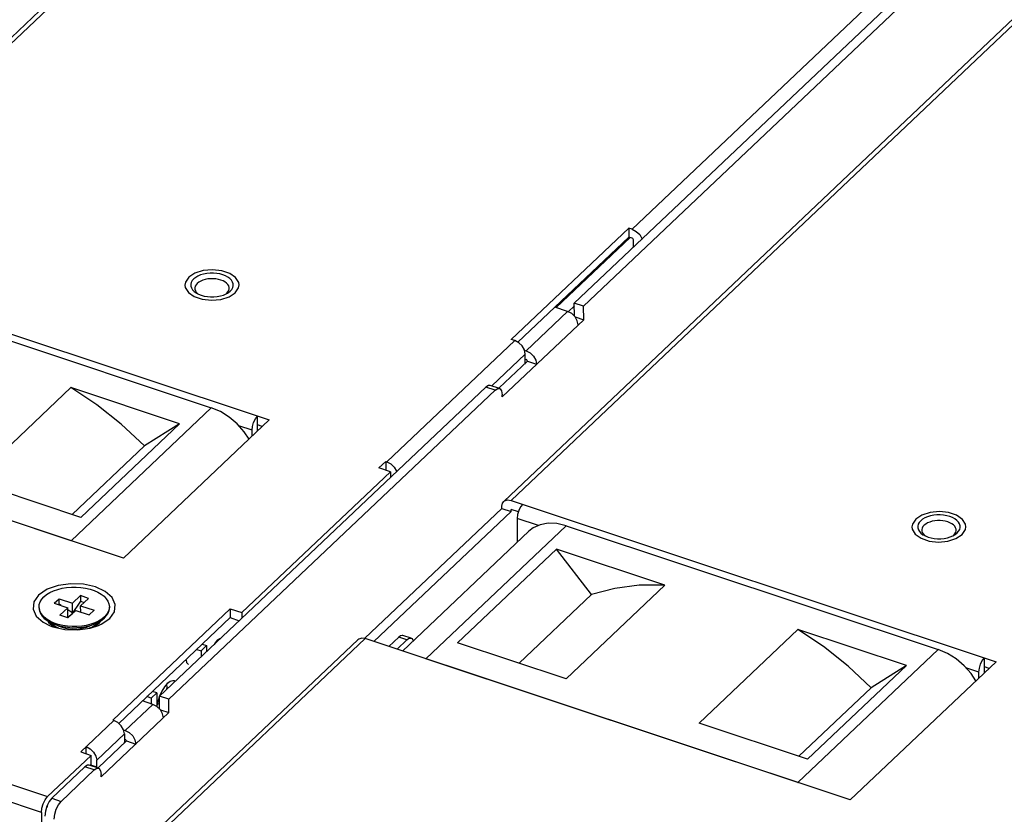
# Model space of a CAD drawing. Extents: x 0 to 1189, y 0 to 841.
# Tile 10 of 256: x 435 to 461, y 110 to 130. Entities that reach past the tile are written whole.
import ezdxf

# ---------------------------------------------------------------- set-up
doc = ezdxf.new("R2010")
doc.units = 0
doc.header["$LTSCALE"] = 65.395
for name, color, linetype in [('5CC-2401HAR-TOP-01_1', 7, 'CONTINUOUS'), ('5CC-2401UAR-BOT-01_8', 7, 'CONTINUOUS'), ('5HC-2401HAR-CN101-01_1', 7, 'CONTINUOUS'), ('BOARDEMI_1', 7, 'CONTINUOUS'), ('FAN-3HF0102923GP_1', 7, 'CONTINUOUS'), ('LATCH-COMPUWARE-A01_1', 7, 'CONTINUOUS'), ('NUT-M3_A-01_1', 7, 'CONTINUOUS'), ('PCB-2401HCR-EMI-01_1', 7, 'CONTINUOUS'), ('PCB-2401HCR-MAIN-01_1', 7, 'CONTINUOUS'), ('SCREW-M3-L4_1', 7, 'CONTINUOUS'), ('STANDOFF-M3-OD4-L4-01_1', 7, 'CONTINUOUS')]:
    doc.layers.add(name, color=color, linetype=linetype)

msp = doc.modelspace()

# ---------------------------------------------------------------- linework, layer by layer
at = {"layer": '5CC-2401HAR-TOP-01_1', "color": 7, "linetype": 'Continuous'}
for p, q in [((449.393, 123.148), (464.985, 137.925)), ((449.634, 123.067), (465.226, 137.845)), ((449.22, 122.935), (448.889, 123.045)), ((449.634, 123.067), (449.393, 123.148)), ((449.394, 122.813), (449.393, 123.148)), ((449.635, 122.72), (449.634, 123.067)), ((448.148, 121.918), (449.22, 122.935)), ((449.325, 122.88), (449.22, 122.935)), ((449.412, 122.795), (449.325, 122.88)), ((449.471, 122.692), (449.412, 122.795)), ((449.413, 122.794), (449.635, 122.72)), ((447.525, 120.721), (449.635, 122.72)), ((449.492, 122.585), (449.471, 122.692)), ((448.104, 121.933), (448.148, 121.918)), ((447.445, 120.953), (448.178, 121.648)), ((448.124, 121.695), (448.148, 121.687)), ((448.164, 121.677), (448.148, 121.687)), ((448.178, 121.648), (448.419, 121.568)), ((447.456, 120.941), (447.216, 121.021)), ((438.665, 112.98), (447.105, 120.978)), ((438.906, 112.9), (447.345, 120.898)), ((447.345, 120.898), (447.105, 120.978)), ((447.525, 120.721), (447.525, 120.778)), ((438.492, 112.767), (438.221, 112.858)), ((438.906, 112.9), (438.665, 112.98)), ((438.666, 112.645), (438.665, 112.98)), ((438.907, 112.552), (438.906, 112.9)), ((437.777, 112.09), (438.492, 112.767)), ((438.597, 112.713), (438.492, 112.767)), ((438.684, 112.627), (438.597, 112.713)), ((438.742, 112.524), (438.684, 112.627)), ((438.684, 112.626), (438.907, 112.552)), ((437.154, 110.892), (438.907, 112.552)), ((438.763, 112.417), (438.742, 112.524)), ((437.733, 112.104), (437.777, 112.09)), ((437.754, 111.866), (437.777, 111.858)), ((437.074, 111.124), (437.808, 111.819)), ((437.808, 111.819), (438.048, 111.739)), ((435.876, 110.336), (436.734, 111.15)), ((436.116, 110.256), (436.975, 111.07)), ((436.803, 111.193), (436.734, 111.15)), ((436.975, 111.07), (436.734, 111.15)), ((436.845, 111.192), (436.803, 111.193)), ((437.086, 111.112), (436.845, 111.192)), ((437.154, 110.892), (437.154, 110.95)), ((435.876, 110.336), (435.807, 110.249)), ((435.876, 110.336), (436.116, 110.256)), ((435.749, 110.132), (435.711, 110.002)), ((435.807, 110.249), (435.749, 110.132)), ((436.048, 110.168), (436.116, 110.256)), ((435.711, 110.002), (435.698, 109.877))]:
    msp.add_line(p, q, dxfattribs=at)
for points in [[(448.148, 121.918), (448.252, 121.863), (448.339, 121.778), (448.398, 121.675), (448.419, 121.568)], [(448.178, 121.648), (448.174, 121.663), (448.164, 121.677)], [(447.216, 121.021), (447.174, 121.021), (447.105, 120.978)], [(447.345, 120.898), (447.414, 120.941), (447.457, 120.941)], [(447.457, 120.941), (447.472, 120.933), (447.511, 120.877), (447.525, 120.778)], [(437.777, 112.09), (437.881, 112.035), (437.969, 111.95), (438.027, 111.846), (438.048, 111.739)], [(437.808, 111.819), (437.804, 111.835), (437.793, 111.848), (437.777, 111.858)], [(436.975, 111.07), (437.044, 111.113), (437.086, 111.112)], [(437.086, 111.112), (437.101, 111.105), (437.14, 111.048), (437.154, 110.95)], [(435.938, 109.797), (435.952, 109.922), (435.99, 110.052), (436.048, 110.168)]]:
    msp.add_lwpolyline(points, dxfattribs=at)
at = {"layer": '5CC-2401UAR-BOT-01_8', "color": 7, "linetype": 'Continuous'}
for p, q in [((458.478, 152.437), (428.761, 124.272)), ((458.67, 152.465), (428.953, 124.3)), ((477.475, 146.208), (447.758, 118.044)), ((477.283, 146.18), (447.566, 118.016)), ((450.892, 125.06), (465.733, 139.125)), ((447.762, 122.209), (450.802, 125.09)), ((450.892, 125.06), (450.802, 125.09)), ((450.802, 125.09), (450.803, 124.859)), ((447.932, 122.138), (450.803, 124.859)), ((450.893, 124.828), (450.803, 124.859)), ((450.924, 124.598), (450.923, 124.79)), ((428.953, 124.3), (441.499, 120.126)), ((439.419, 123.818), (439.333, 123.689)), ((439.333, 123.689), (439.321, 123.616)), ((439.321, 123.616), (439.33, 123.552)), ((439.33, 123.552), (439.409, 123.425)), ((440.622, 123.417), (440.709, 123.546)), ((440.709, 123.546), (440.72, 123.619)), ((449.231, 122.924), (449.394, 123.079)), ((444.545, 119.044), (447.853, 122.179)), ((447.853, 122.179), (447.762, 122.209)), ((447.957, 122.124), (447.853, 122.179)), ((448.124, 121.829), (447.257, 121.007)), ((448.125, 121.568), (448.124, 121.829)), ((437.727, 116.55), (425.18, 120.725)), ((441.199, 119.842), (441.199, 120.226)), ((441.499, 120.126), (437.727, 116.55)), ((441.056, 119.859), (440.718, 119.972)), ((441.319, 119.955), (441.199, 119.995)), ((441.056, 119.706), (441.056, 119.859)), ((444.515, 119.054), (444.336, 118.885)), ((444.515, 119.054), (444.545, 119.044)), ((444.515, 119.054), (444.515, 118.823)), ((440.793, 115.141), (444.637, 118.785)), ((444.637, 118.785), (444.336, 118.885)), ((444.637, 118.785), (444.637, 118.64)), ((447.518, 117.892), (447.536, 117.976)), ((447.536, 117.976), (447.566, 118.016)), ((447.758, 118.044), (460.304, 113.87)), ((448.059, 117.944), (448.003, 117.874)), ((443.976, 114.478), (447.518, 117.835)), ((444.211, 114.393), (447.758, 117.754)), ((447.518, 117.835), (447.518, 117.892)), ((447.518, 117.835), (447.758, 117.754)), ((447.948, 117.749), (447.758, 117.812)), ((447.758, 117.754), (447.758, 117.812)), ((448.003, 117.874), (447.958, 117.78)), ((448.465, 117.394), (447.916, 117.577)), ((447.916, 117.577), (447.917, 116.961)), ((458.138, 117.432), (458.126, 117.359)), ((458.224, 117.561), (458.138, 117.432)), ((458.126, 117.359), (458.135, 117.296)), ((458.135, 117.296), (458.214, 117.168)), ((459.427, 117.161), (459.514, 117.289)), ((459.514, 117.289), (459.525, 117.363)), ((435.753, 115.743), (435.536, 115.596)), ((420.119, 115.586), (435.768, 110.379)), ((440.492, 115.241), (437.452, 112.36)), ((440.492, 115.241), (440.793, 115.141)), ((440.492, 115.241), (440.492, 115.01)), ((440.793, 115.141), (440.793, 114.996)), ((435.816, 114.854), (435.772, 114.924)), ((437.139, 114.927), (437.087, 114.849)), ((437.156, 114.839), (437.373, 114.985)), ((440.492, 115.01), (437.607, 112.275)), ((440.492, 115.01), (440.725, 114.932)), ((435.947, 114.765), (435.816, 114.854)), ((435.83, 114.802), (435.905, 114.775)), ((436.869, 114.738), (437.082, 114.805)), ((437.087, 114.849), (436.961, 114.767)), ((437.082, 114.805), (437.156, 114.839)), ((443.793, 114.44), (438.572, 109.492)), ((443.985, 114.468), (438.764, 109.52)), ((456.532, 110.294), (443.985, 114.468)), ((435.608, 109.966), (423.813, 113.89)), ((460.304, 113.87), (456.532, 110.294)), ((460.004, 113.585), (460.004, 113.97)), ((459.861, 113.603), (459.523, 113.715)), ((459.861, 113.45), (459.861, 113.603)), ((460.124, 113.698), (460.004, 113.738)), ((436.624, 111.537), (437.482, 112.35)), ((437.452, 112.36), (437.482, 112.35)), ((437.587, 112.296), (437.482, 112.35)), ((437.674, 112.21), (437.587, 112.296)), ((437.753, 112), (437.038, 111.322)), ((437.754, 111.826), (437.747, 111.761)), ((437.753, 112), (437.754, 111.826)), ((436.767, 111.673), (436.871, 111.618)), ((436.767, 111.489), (436.767, 111.673)), ((436.871, 111.618), (436.958, 111.533)), ((436.895, 111.447), (435.768, 110.379)), ((436.624, 111.537), (436.895, 111.447)), ((436.895, 111.215), (436.895, 111.447)), ((437.039, 111.148), (437.038, 111.322)), ((436.895, 111.215), (436.864, 111.186)), ((436.88, 111.201), (437.039, 111.148)), ((437.042, 111.127), (437.039, 111.148)), ((435.706, 110.3), (435.768, 110.379)), ((435.608, 109.966), (435.623, 102.847))]:
    msp.add_line(p, q, dxfattribs=at)
for points in [[(450.892, 125.06), (450.997, 125.005), (451.084, 124.92), (451.143, 124.817), (451.145, 124.807)], [(450.923, 124.79), (450.919, 124.805), (450.908, 124.82), (450.893, 124.828)], [(440.72, 123.619), (440.711, 123.682), (440.632, 123.81), (440.479, 123.915), (440.271, 123.985), (440.033, 124.011), (439.794, 123.989), (439.579, 123.922), (439.419, 123.818)], [(439.409, 123.425), (439.562, 123.319), (439.77, 123.249), (440.008, 123.224), (440.247, 123.245), (440.462, 123.312), (440.622, 123.417)], [(448.124, 121.829), (448.103, 121.936), (448.044, 122.039), (447.957, 122.124)], [(441.056, 119.859), (441.067, 119.959), (441.098, 120.062), (441.143, 120.156), (441.199, 120.226)], [(444.545, 119.044), (444.649, 118.989), (444.737, 118.904)], [(444.737, 118.904), (444.795, 118.801), (444.797, 118.791)], [(447.566, 118.016), (447.588, 118.033), (447.665, 118.057), (447.758, 118.044)], [(447.958, 117.78), (447.927, 117.676), (447.916, 117.577)], [(459.525, 117.363), (459.516, 117.426), (459.437, 117.553), (459.284, 117.659), (459.076, 117.729), (458.838, 117.754), (458.599, 117.733), (458.384, 117.666), (458.224, 117.561)], [(458.214, 117.168), (458.367, 117.063), (458.575, 116.993), (458.813, 116.967), (459.052, 116.989), (459.267, 117.056), (459.427, 117.161)], [(437.373, 114.985), (437.498, 115.162), (437.518, 115.35), (437.436, 115.53), (437.26, 115.687), (437.004, 115.807), (436.695, 115.877), (436.364, 115.889), (436.04, 115.844), (435.753, 115.743)], [(435.536, 115.596), (435.411, 115.42), (435.391, 115.232), (435.473, 115.052), (435.649, 114.895), (435.83, 114.802)], [(435.905, 114.775), (436.214, 114.705), (436.545, 114.692), (436.869, 114.738)], [(443.985, 114.468), (443.892, 114.481), (443.815, 114.457), (443.793, 114.44)], [(459.861, 113.603), (459.872, 113.702), (459.903, 113.806), (459.948, 113.899), (460.004, 113.97)], [(437.753, 112), (437.732, 112.107), (437.674, 112.21)], [(436.958, 111.533), (437.017, 111.429), (437.038, 111.322)], [(435.608, 109.966), (435.62, 110.079), (435.655, 110.195), (435.706, 110.3)], [(435.769, 110.148), (435.76, 110.135), (435.753, 110.119), (435.751, 110.102)]]:
    msp.add_lwpolyline(points, dxfattribs=at)
at = {"layer": '5HC-2401HAR-CN101-01_1', "color": 7, "linetype": 'Continuous'}
for p, q in [((435.821, 114.895), (435.844, 114.867)), ((437.057, 114.859), (437.089, 114.896)), ((435.844, 114.867), (435.913, 114.81)), ((435.913, 114.81), (435.998, 114.761)), ((435.998, 114.761), (436.036, 114.745)), ((436.986, 114.804), (437.057, 114.859)), ((439.625, 114.188), (439.736, 114.151)), ((439.736, 114.151), (439.879, 114.286)), ((439.736, 114.151), (439.737, 113.995)), ((439.768, 114.323), (439.879, 114.286)), ((439.879, 114.286), (439.88, 114.131)), ((438.592, 113.066), (438.481, 113.103)), ((438.449, 112.931), (438.338, 112.968)), ((438.592, 113.066), (438.449, 112.931)), ((438.449, 112.931), (438.449, 112.782)), ((438.592, 113.066), (438.593, 112.715)), ((438.608, 112.791), (438.666, 112.772))]:
    msp.add_line(p, q, dxfattribs=at)
msp.add_lwpolyline([(436.843, 114.734), (436.899, 114.756), (436.986, 114.804)], dxfattribs=at)
at = {"layer": 'BOARDEMI_1', "color": 6, "linetype": 'Continuous'}
for p, q in [((438.939, 113.358), (438.866, 113.305)), ((439.066, 113.36), (439.042, 113.372)), ((438.723, 113.11), (438.664, 112.981)), ((438.792, 113.22), (438.723, 113.11)), ((438.866, 113.305), (438.792, 113.22)), ((438.844, 113.28), (438.85, 113.211)), ((438.85, 113.211), (438.846, 113.151)), ((438.618, 112.841), (438.594, 112.725)), ((438.664, 112.981), (438.618, 112.841))]:
    msp.add_line(p, q, dxfattribs=at)
for points in [[(440.239, 114.472), (440.215, 114.465), (440.158, 114.424), (440.1, 114.357), (440.073, 114.314)], [(439.349, 113.911), (439.364, 113.85), (439.391, 113.811), (439.409, 113.801)], [(439.042, 113.372), (439.008, 113.377), (438.939, 113.358)]]:
    msp.add_lwpolyline(points, dxfattribs=at)
at = {"layer": 'FAN-3HF0102923GP_1', "color": 7, "linetype": 'Continuous'}
for p, q in [((430.374, 123.644), (440.002, 120.441)), ((433.815, 118.54), (436.371, 120.962)), ((439.18, 120.028), (436.371, 120.962)), ((436.373, 117.001), (440.002, 120.441)), ((436.373, 117.001), (426.745, 120.205)), ((439.18, 120.028), (436.624, 117.605)), ((439.18, 120.028), (438.271, 119.455)), ((438.271, 119.455), (436.399, 117.68)), ((436.624, 117.605), (433.815, 118.54)), ((444.949, 114.147), (448.219, 117.246)), ((449.179, 117.388), (445.55, 113.948)), ((449.179, 117.388), (458.807, 114.184)), ((436.373, 117.001), (436.381, 116.998)), ((448.929, 116.784), (446.372, 114.362)), ((451.738, 115.85), (448.929, 116.784)), ((449.841, 115.605), (448.929, 116.784)), ((451.738, 115.85), (449.182, 113.427)), ((447.969, 113.83), (449.841, 115.605)), ((452.62, 112.283), (455.176, 114.706)), ((457.985, 113.771), (455.176, 114.706)), ((449.182, 113.427), (446.372, 114.362)), ((455.178, 110.745), (458.807, 114.184)), ((445.543, 113.95), (445.55, 113.948)), ((455.178, 110.745), (445.55, 113.948)), ((457.985, 113.771), (455.429, 111.348)), ((457.985, 113.771), (457.076, 113.198)), ((457.076, 113.198), (455.204, 111.423)), ((455.429, 111.348), (452.62, 112.283)), ((455.178, 110.745), (455.186, 110.742))]:
    msp.add_line(p, q, dxfattribs=at)
for points in [[(438.271, 119.455), (437.673, 120.013), (437.037, 120.518), (436.371, 120.962)], [(440.978, 119.632), (440.854, 119.819), (440.672, 120.023), (440.464, 120.199), (440.238, 120.34), (440.002, 120.441)], [(449.179, 117.388), (448.944, 117.444), (448.718, 117.453), (448.511, 117.415), (448.329, 117.332), (448.219, 117.246)], [(451.738, 115.85), (451.073, 115.848), (450.438, 115.767), (449.841, 115.605)], [(457.076, 113.198), (456.478, 113.757), (455.842, 114.262), (455.176, 114.706)], [(459.783, 113.376), (459.659, 113.562), (459.477, 113.767), (459.269, 113.943), (459.043, 114.084), (458.807, 114.184)]]:
    msp.add_lwpolyline(points, dxfattribs=at)
at = {"layer": 'LATCH-COMPUWARE-A01_1', "color": 7, "linetype": 'Continuous'}
for p, q in [((444.85, 114.505), (444.596, 114.265)), ((445.061, 114.435), (444.807, 114.195)), ((445.061, 114.435), (444.85, 114.505)), ((445.172, 114.478), (444.961, 114.548))]:
    msp.add_line(p, q, dxfattribs=at)
for points in [[(444.961, 114.548), (444.94, 114.551), (444.897, 114.539), (444.85, 114.505)], [(445.061, 114.435), (445.107, 114.469), (445.15, 114.481), (445.172, 114.478)], [(445.172, 114.478), (445.188, 114.47), (445.216, 114.437), (445.226, 114.409)]]:
    msp.add_lwpolyline(points, dxfattribs=at)
at = {"layer": 'NUT-M3_A-01_1', "color": 7, "linetype": 'Continuous'}
for p, q in [((435.845, 114.866), (435.82, 114.895)), ((437.082, 114.885), (437.029, 114.834)), ((437.091, 114.897), (437.057, 114.859)), ((437.091, 114.898), (437.082, 114.885)), ((435.903, 114.817), (435.845, 114.866)), ((435.936, 114.795), (435.872, 114.841)), ((435.973, 114.773), (435.903, 114.817)), ((436.012, 114.754), (435.936, 114.795)), ((436.054, 114.736), (435.973, 114.773)), ((436.032, 114.746), (436.012, 114.754)), ((436.925, 114.768), (436.848, 114.735)), ((436.859, 114.801), (436.872, 114.808)), ((436.997, 114.811), (436.925, 114.768)), ((437.029, 114.834), (436.962, 114.789)), ((437.057, 114.859), (436.997, 114.811))]:
    msp.add_line(p, q, dxfattribs=at)
for points in [[(435.872, 114.841), (435.821, 114.892), (435.817, 114.897)], [(436.042, 114.805), (436.063, 114.794), (436.142, 114.763)], [(436.142, 114.763), (436.229, 114.739), (436.321, 114.723), (436.416, 114.716), (436.512, 114.716), (436.606, 114.726), (436.697, 114.743), (436.782, 114.768), (436.859, 114.801)], [(436.962, 114.789), (436.885, 114.749), (436.845, 114.734)]]:
    msp.add_lwpolyline(points, dxfattribs=at)
at = {"layer": 'PCB-2401HCR-EMI-01_1', "color": 7, "linetype": 'Continuous'}
for p, q in [((438.939, 113.358), (438.864, 113.303)), ((439.008, 113.377), (438.939, 113.358)), ((439.042, 113.372), (439.008, 113.377)), ((439.066, 113.36), (439.042, 113.372)), ((438.721, 113.105), (438.664, 112.98)), ((438.79, 113.217), (438.721, 113.105)), ((438.864, 113.303), (438.79, 113.217)), ((438.844, 113.28), (438.85, 113.213)), ((438.85, 113.213), (438.846, 113.151))]:
    msp.add_line(p, q, dxfattribs=at)
msp.add_lwpolyline([(438.662, 112.976), (438.617, 112.838), (438.594, 112.725)], dxfattribs=at)
at = {"layer": 'PCB-2401HCR-MAIN-01_1', "color": 7, "linetype": 'Continuous'}
msp.add_line((448.922, 123.034), (450.835, 124.848), dxfattribs=at)
at = {"layer": 'SCREW-M3-L4_1', "color": 7, "linetype": 'Continuous'}
for p, q in [((435.616, 115.489), (435.672, 115.551)), ((435.941, 115.382), (436.066, 115.5)), ((436.066, 115.5), (436.412, 115.385)), ((436.066, 115.356), (436.066, 115.5)), ((436.618, 115.435), (436.387, 115.092)), ((436.412, 115.385), (436.617, 115.58)), ((436.828, 115.51), (436.617, 115.58)), ((436.617, 115.58), (436.618, 115.435)), ((436.618, 115.435), (436.715, 115.403)), ((436.622, 115.315), (436.828, 115.51)), ((435.554, 115.214), (435.545, 115.289)), ((435.545, 115.26), (435.545, 115.289)), ((435.941, 115.382), (436.287, 115.267)), ((436.066, 115.356), (436.054, 115.344)), ((436.115, 115.324), (436.066, 115.356)), ((436.081, 115.072), (436.287, 115.267)), ((436.287, 115.011), (436.287, 115.267)), ((436.421, 115.124), (436.287, 115.212)), ((436.292, 115.002), (436.497, 115.196)), ((436.412, 115.13), (436.412, 115.385)), ((436.497, 115.196), (436.843, 115.081)), ((436.622, 115.315), (436.968, 115.2)), ((436.623, 115.155), (436.622, 115.315)), ((436.843, 115.081), (436.968, 115.2)), ((437.365, 115.264), (437.365, 115.293)), ((435.84, 114.912), (435.755, 114.963)), ((435.755, 114.934), (435.84, 114.883)), ((435.937, 114.869), (435.84, 114.912)), ((435.84, 114.883), (435.937, 114.84)), ((436.292, 115.002), (436.081, 115.072)), ((436.312, 115.021), (436.277, 115.007)), ((436.287, 115.011), (436.412, 115.13)), ((436.298, 115.007), (436.287, 115.011)), ((436.287, 115.011), (436.301, 115.01)), ((436.423, 115.126), (436.412, 115.13)), ((436.412, 115.13), (436.416, 115.119)), ((437.082, 114.921), (436.987, 114.877)), ((436.987, 114.848), (437.082, 114.892)), ((437.166, 114.973), (437.082, 114.921)), ((437.082, 114.892), (437.166, 114.944)), ((437.237, 115.031), (437.166, 114.973)), ((437.166, 114.944), (437.237, 115.002)), ((436.768, 114.782), (436.881, 114.811)), ((436.881, 114.811), (436.987, 114.848))]:
    msp.add_line(p, q, dxfattribs=at)
for points in [[(435.672, 115.551), (435.743, 115.609), (435.827, 115.66), (435.922, 115.705), (436.028, 115.742), (436.141, 115.771), (436.26, 115.791)], [(436.26, 115.791), (436.383, 115.801), (436.507, 115.802), (436.63, 115.793), (436.751, 115.775), (436.865, 115.748), (436.972, 115.713), (437.069, 115.669), (437.155, 115.619), (437.227, 115.562), (437.285, 115.501)], [(435.545, 115.289), (435.552, 115.353), (435.576, 115.422), (435.616, 115.489)], [(437.285, 115.501), (437.328, 115.436), (437.355, 115.367), (437.365, 115.293)], [(435.545, 115.26), (435.554, 115.186), (435.581, 115.118), (435.624, 115.052), (435.682, 114.99), (435.755, 114.934)], [(435.755, 114.963), (435.682, 115.019), (435.624, 115.081), (435.581, 115.146), (435.554, 115.214)], [(437.365, 115.293), (437.357, 115.228), (437.333, 115.159), (437.293, 115.093), (437.237, 115.031)], [(437.237, 115.002), (437.293, 115.064), (437.333, 115.13), (437.357, 115.199), (437.365, 115.264)], [(436.987, 114.877), (436.882, 114.84), (436.768, 114.811), (436.649, 114.791), (436.526, 114.781), (436.402, 114.78), (436.279, 114.789), (436.159, 114.806), (436.044, 114.834), (435.937, 114.869)], [(435.937, 114.84), (436.044, 114.805), (436.159, 114.778), (436.279, 114.76), (436.402, 114.751), (436.526, 114.752), (436.649, 114.762), (436.768, 114.782)]]:
    msp.add_lwpolyline(points, dxfattribs=at)
at = {"layer": 'STANDOFF-M3-OD4-L4-01_1', "color": 7, "linetype": 'Continuous'}
for p, q in [((440.248, 123.746), (440.185, 123.763)), ((440.378, 123.383), (440.403, 123.403)), ((459.053, 117.489), (458.99, 117.506)), ((459.183, 117.127), (459.208, 117.147))]:
    msp.add_line(p, q, dxfattribs=at)
for points in [[(440.301, 123.883), (440.224, 123.905), (440.141, 123.919), (440.056, 123.926), (439.97, 123.925), (439.885, 123.917), (439.804, 123.901), (439.727, 123.878), (439.658, 123.849), (439.598, 123.814), (439.548, 123.774)], [(440.569, 123.598), (440.568, 123.647), (440.553, 123.694), (440.525, 123.74), (440.485, 123.783), (440.434, 123.822), (440.372, 123.855), (440.301, 123.883)], [(439.548, 123.774), (439.51, 123.731), (439.485, 123.684), (439.472, 123.636)], [(439.472, 123.636), (439.473, 123.588), (439.488, 123.54), (439.516, 123.495), (439.556, 123.452), (439.607, 123.413), (439.618, 123.406)], [(439.639, 123.658), (439.608, 123.622), (439.587, 123.585), (439.577, 123.546), (439.576, 123.53)], [(439.911, 123.773), (439.845, 123.76), (439.783, 123.741), (439.728, 123.718), (439.679, 123.69), (439.639, 123.658)], [(440.185, 123.763), (440.119, 123.774), (440.05, 123.78), (439.98, 123.779), (439.911, 123.773)], [(440.465, 123.531), (440.463, 123.554), (440.452, 123.593), (440.429, 123.63), (440.397, 123.665), (440.355, 123.696), (440.305, 123.723), (440.248, 123.746)], [(440.493, 123.46), (440.531, 123.504), (440.557, 123.55), (440.569, 123.598)], [(439.576, 123.53), (439.578, 123.507), (439.59, 123.468), (439.612, 123.431), (439.645, 123.396), (439.665, 123.382)], [(439.618, 123.406), (439.669, 123.379), (439.74, 123.351)], [(439.74, 123.351), (439.817, 123.33), (439.9, 123.316), (439.985, 123.309), (440.071, 123.31), (440.156, 123.318), (440.238, 123.334), (440.314, 123.356)], [(440.314, 123.356), (440.383, 123.385), (440.424, 123.408)], [(440.403, 123.403), (440.434, 123.439), (440.454, 123.476), (440.464, 123.515), (440.465, 123.531)], [(440.424, 123.408), (440.443, 123.42), (440.493, 123.46)], [(458.353, 117.518), (458.315, 117.474), (458.29, 117.428), (458.277, 117.38)], [(459.106, 117.627), (459.029, 117.648), (458.946, 117.662), (458.861, 117.669), (458.775, 117.668), (458.69, 117.66), (458.609, 117.644), (458.532, 117.622), (458.463, 117.593), (458.403, 117.558), (458.353, 117.518)], [(458.716, 117.516), (458.65, 117.503), (458.588, 117.485), (458.533, 117.461), (458.484, 117.433), (458.444, 117.401)], [(458.99, 117.506), (458.924, 117.518), (458.855, 117.523), (458.785, 117.523), (458.716, 117.516)], [(459.27, 117.275), (459.268, 117.298), (459.257, 117.336), (459.234, 117.373), (459.202, 117.408), (459.16, 117.439), (459.11, 117.467), (459.053, 117.489)], [(459.374, 117.342), (459.373, 117.39), (459.358, 117.438), (459.33, 117.484), (459.29, 117.526), (459.239, 117.565), (459.177, 117.599), (459.106, 117.627)], [(458.277, 117.38), (458.278, 117.331), (458.293, 117.284), (458.321, 117.238), (458.361, 117.195), (458.412, 117.156), (458.423, 117.15)], [(458.444, 117.401), (458.413, 117.366), (458.392, 117.328), (458.382, 117.29), (458.381, 117.273)], [(458.381, 117.273), (458.383, 117.25), (458.395, 117.212), (458.417, 117.175), (458.45, 117.14), (458.47, 117.125)], [(459.208, 117.147), (459.239, 117.182), (459.259, 117.22), (459.269, 117.258), (459.27, 117.275)], [(459.229, 117.152), (459.248, 117.164), (459.298, 117.204)], [(459.298, 117.204), (459.336, 117.247), (459.362, 117.294), (459.374, 117.342)], [(458.423, 117.15), (458.474, 117.123), (458.545, 117.095)], [(458.545, 117.095), (458.622, 117.073), (458.705, 117.059), (458.79, 117.052), (458.876, 117.053), (458.961, 117.062), (459.043, 117.077), (459.119, 117.1)], [(459.119, 117.1), (459.188, 117.129), (459.229, 117.152)]]:
    msp.add_lwpolyline(points, dxfattribs=at)

doc.saveas('drawing.dxf')
